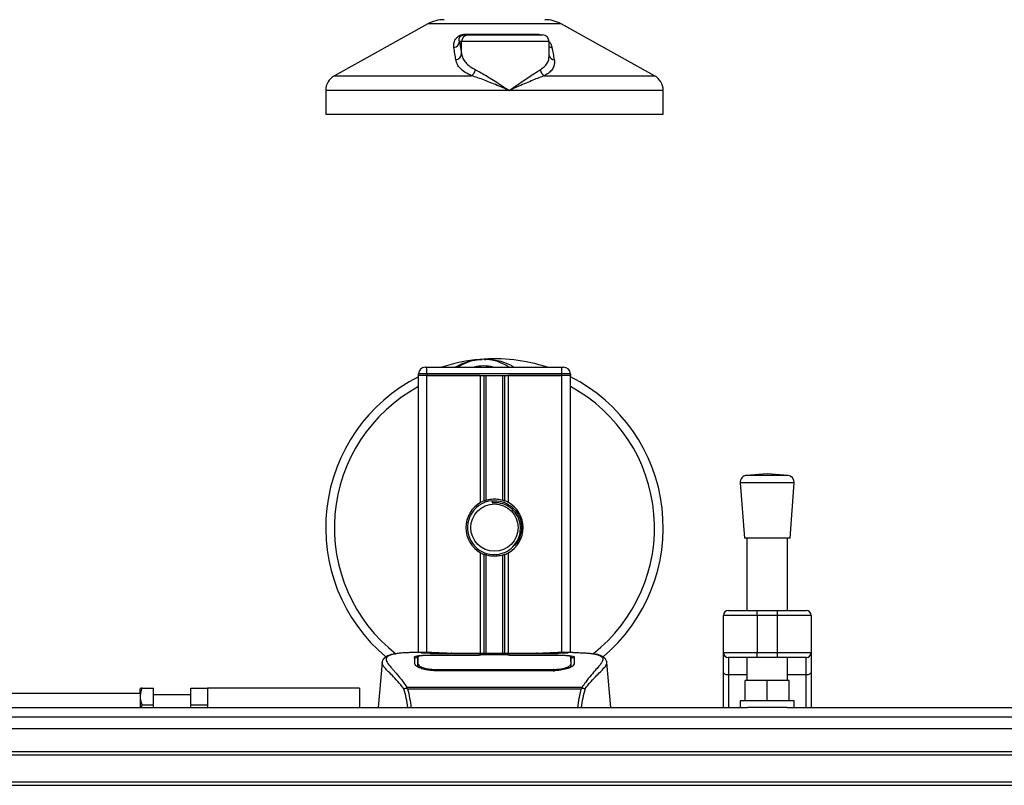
# Model space of a CAD drawing. Header units: millimetres. Extents: x 0 to 420, y 0 to 297.
# Tile 5 of 64: x 90 to 132, y 119 to 151. Entities that reach past the tile are written whole.
import ezdxf

# ---------------------------------------------------------------- set-up
doc = ezdxf.new("R2010")
doc.units = ezdxf.units.MM

msp = doc.modelspace()

# ---------------------------------------------------------------- linework, layer by layer
at = {"color": 7, "linetype": 'Continuous', "lineweight": 25}
for p, q in [((107.4602, 151.3021), (103.504, 149.1109)), ((107.4708, 151.3021), (107.4602, 151.3021)), ((113.1126, 151.3021), (107.4708, 151.3021)), ((117.0688, 149.1109), (113.1126, 151.3021)), ((109.0131, 150.8376), (109.1779, 150.8376)), ((109.0603, 150.8734), (112.0788, 150.8734)), ((109.1779, 150.8376), (112.3184, 150.8376)), ((108.8037, 150.5515), (108.8929, 150.0318)), ((108.8929, 150.5515), (108.8037, 150.5515)), ((108.8929, 150.0318), (108.8929, 150.5515)), ((112.6045, 150.5515), (108.8929, 150.5515)), ((112.6045, 149.9389), (112.6045, 150.5515)), ((103.504, 149.1109), (109.3109, 149.1109)), ((112.4067, 149.1109), (117.0688, 149.1109)), ((103.1353, 148.4854), (103.1353, 147.4766)), ((110.9064, 148.4854), (103.1353, 148.4854)), ((117.4374, 148.4854), (110.9064, 148.4854)), ((117.4374, 147.4766), (117.4374, 148.4854)), ((103.1353, 147.4766), (103.1622, 147.4766)), ((103.1622, 147.4766), (117.4374, 147.4766)), ((107.4259, 136.4803), (107.0684, 136.4803)), ((107.0684, 136.4088), (107.0684, 136.4803)), ((107.3544, 136.7663), (107.4259, 136.7663)), ((107.4259, 136.4803), (107.4259, 136.7663)), ((107.4259, 136.7663), (113.1468, 136.7663)), ((107.4259, 136.4803), (107.4259, 136.4088)), ((113.1468, 136.4803), (107.4259, 136.4803)), ((113.1468, 136.7663), (113.2183, 136.7663)), ((113.1468, 136.4803), (113.1468, 136.7663)), ((113.5043, 136.4803), (113.1468, 136.4803)), ((113.1468, 136.4088), (113.1468, 136.4803)), ((113.5043, 136.4803), (113.5043, 136.4088)), ((107.4259, 136.4088), (107.0684, 136.4088)), ((107.0684, 124.6811), (107.0684, 136.4088)), ((107.4259, 136.4088), (107.0684, 136.4088)), ((107.4259, 136.4088), (113.1468, 136.4088)), ((109.6928, 136.4088), (107.4259, 136.4088)), ((107.4259, 124.6811), (107.4259, 136.4088)), ((109.6928, 131.0338), (109.6928, 136.4088)), ((109.8479, 131.1067), (109.8479, 136.4088)), ((109.93, 131.1351), (109.93, 136.4088)), ((110.6428, 131.1351), (110.6428, 136.4088)), ((110.7249, 131.1067), (110.7249, 136.4088)), ((110.8799, 131.0338), (110.8799, 136.4088)), ((113.1468, 136.4088), (110.8799, 136.4088)), ((113.5043, 136.4088), (113.1468, 136.4088)), ((113.5043, 136.4088), (113.1468, 136.4088)), ((113.1468, 124.6811), (113.1468, 136.4088)), ((113.5043, 124.6811), (113.5043, 136.4088)), ((120.7013, 131.8767), (120.8801, 129.5335)), ((122.9896, 131.8767), (120.7013, 131.8767)), ((121.8455, 132.2509), (120.9648, 132.1837)), ((122.7262, 132.1837), (120.9648, 132.1837)), ((122.7262, 132.1837), (121.8455, 132.2509)), ((122.8109, 129.5335), (122.9896, 131.8767)), ((110.1872, 131.1127), (110.195, 131.0224)), ((122.8109, 129.5335), (120.8801, 129.5335)), ((120.9873, 129.5335), (120.9873, 126.4688)), ((122.7036, 126.4688), (122.7036, 129.5335)), ((109.6928, 124.6423), (109.6928, 128.9119)), ((109.8479, 124.6423), (109.8479, 128.839)), ((109.93, 124.6423), (109.93, 128.8106)), ((110.6428, 124.6423), (110.6428, 128.8106)), ((110.7249, 124.6423), (110.7249, 128.839)), ((110.8799, 124.6423), (110.8799, 128.9119)), ((120.2007, 126.4688), (121.4164, 126.4688)), ((121.4164, 126.2543), (121.4164, 126.4688)), ((121.4164, 126.4688), (122.2745, 126.4688)), ((122.2745, 126.2543), (122.2745, 126.4688)), ((122.2745, 126.4688), (123.4902, 126.4688)), ((121.4164, 126.2543), (119.9862, 126.2543)), ((119.9862, 124.6811), (119.9862, 126.2543)), ((122.2745, 126.2543), (121.4164, 126.2543)), ((121.4164, 126.2543), (121.4164, 124.6811)), ((123.7047, 126.2543), (122.2745, 126.2543)), ((122.2745, 124.6811), (122.2745, 126.2543)), ((123.7047, 126.2543), (123.7047, 124.6811)), ((107.6333, 124.6811), (106.9656, 124.6811)), ((109.7142, 124.5669), (107.7599, 124.5672)), ((107.7835, 124.5785), (109.6428, 124.5785)), ((107.7835, 124.5672), (107.7835, 124.5785)), ((112.4324, 124.6423), (108.1403, 124.6423)), ((112.4323, 124.6422), (108.1404, 124.6422)), ((109.6428, 124.6045), (110.93, 124.6045)), ((109.6428, 124.6045), (109.6428, 124.5785)), ((109.6428, 124.5785), (109.6428, 124.5669)), ((109.7142, 124.5669), (109.7142, 124.5942)), ((110.8583, 124.5942), (109.7142, 124.5942)), ((110.8583, 124.5669), (110.8583, 124.5942)), ((110.8583, 124.5942), (110.8583, 124.5669)), ((110.93, 124.6045), (110.93, 124.5785)), ((110.93, 124.5785), (112.7892, 124.5785)), ((110.93, 124.5785), (110.93, 124.5669)), ((112.7892, 124.5672), (112.7892, 124.5785)), ((113.6076, 124.6811), (112.952, 124.6811)), ((113.3598, 124.6721), (113.333, 124.6693)), ((113.5299, 124.2572), (113.5285, 124.5002)), ((119.9862, 124.6811), (121.4164, 124.6811)), ((119.9862, 123.8577), (119.9862, 124.6811)), ((121.4164, 124.4665), (120.2007, 124.4665)), ((120.2007, 124.4665), (120.2007, 123.7347)), ((120.9873, 124.4665), (120.9873, 123.4955)), ((121.4164, 124.6811), (122.2745, 124.6811)), ((121.4164, 124.4665), (121.4164, 124.6811)), ((122.2745, 124.4665), (121.4164, 124.4665)), ((122.2745, 124.6811), (123.7047, 124.6811)), ((122.2745, 124.4665), (122.2745, 124.6811)), ((123.4902, 124.4665), (122.2745, 124.4665)), ((122.7036, 123.4955), (122.7036, 124.4665)), ((123.4902, 123.7347), (123.4902, 124.4665)), ((123.7047, 124.6811), (123.7047, 123.8577)), ((105.5254, 124.2611), (105.3583, 122.3513)), ((105.5251, 124.2554), (105.5279, 124.2608)), ((107.0429, 124.2616), (107.0427, 124.2428)), ((107.7672, 123.9678), (107.7659, 123.9139)), ((112.7874, 123.9678), (112.7879, 123.9678)), ((113.523, 124.1903), (113.5254, 124.093)), ((113.5306, 124.1553), (113.5299, 124.2572)), ((115.0476, 124.2554), (115.0448, 124.2608)), ((115.2144, 122.3513), (115.0473, 124.2611)), ((112.7892, 123.9126), (107.7835, 123.9126)), ((119.9862, 122.3513), (119.9862, 123.8577)), ((120.9873, 123.7347), (120.2007, 123.7347)), ((120.2007, 123.7347), (120.2007, 122.3513)), ((123.4902, 123.7347), (122.7036, 123.7347)), ((123.4902, 122.3513), (123.4902, 123.7347)), ((123.7047, 123.8577), (123.7047, 122.3513)), ((95.2883, 123.1793), (95.2692, 123.1461)), ((95.2692, 122.9648), (95.2692, 123.1461)), ((95.3522, 123.1793), (95.8412, 123.1793)), ((95.8412, 122.4642), (95.8412, 123.1793)), ((97.4145, 122.4642), (97.4145, 123.1793)), ((97.4145, 123.1793), (98.1296, 123.1793)), ((104.5655, 123.1793), (98.1296, 123.1793)), ((98.1296, 123.1793), (98.1296, 122.3513)), ((104.5655, 123.1793), (104.5655, 122.3513)), ((106.5571, 123.1805), (106.5729, 123.2175)), ((106.5729, 123.2175), (114.0017, 123.2175)), ((113.964, 123.1374), (106.6085, 123.1374)), ((114.0017, 123.2175), (114.0152, 123.181)), ((120.9158, 122.6373), (120.9158, 123.4955)), ((121.8455, 123.4955), (120.9158, 123.4955)), ((121.8455, 122.6373), (121.8455, 123.4955)), ((122.7751, 123.4955), (121.8455, 123.4955)), ((122.7751, 122.6373), (122.7751, 123.4955)), ((73.1009, 122.9648), (95.2692, 122.9648)), ((95.2692, 122.9648), (95.2692, 122.3513)), ((97.4145, 122.8933), (95.8412, 122.8933)), ((68.8103, 122.3513), (121.008, 122.3513)), ((95.3306, 122.3513), (95.3522, 122.4642)), ((95.3522, 122.4642), (95.8412, 122.4642)), ((95.8412, 122.3513), (95.8412, 122.4642)), ((97.4145, 122.4642), (98.1296, 122.4642)), ((97.4145, 122.3513), (97.4145, 122.4642)), ((120.7013, 122.6373), (120.7013, 122.3513)), ((122.9896, 122.6373), (120.7013, 122.6373)), ((122.6829, 122.3513), (121.008, 122.3513)), ((122.6829, 122.3513), (156.7633, 122.3513)), ((122.9896, 122.3513), (122.9896, 122.6373)), ((68.8103, 121.9596), (211.8313, 121.9596)), ((68.8103, 120.492), (211.8313, 120.492)), ((68.8103, 120.349), (211.8313, 120.349)), ((68.8103, 119.2048), (211.8313, 119.2048)), ((68.8103, 119.0618), (211.8313, 119.0618))]:
    msp.add_line(p, q, dxfattribs=at)
at = {"color": 7, "linetype": 'Continuous'}
msp.add_line((74.5311, 121.4631), (206.1105, 121.4631), dxfattribs=at)
at = {"color": 7, "linetype": 'Continuous', "lineweight": 25, "flags": 128}
for points in [[(112.8128, 124.5672), (111.8672, 124.567), (110.8583, 124.5669)], [(112.8055, 123.9678), (112.7892, 123.9678), (112.7879, 123.9678)], [(120.2007, 123.7347), (120.1589, 123.737), (120.1186, 123.744), (120.0815, 123.7554), (120.049, 123.7707), (120.0223, 123.7894), (120.0025, 123.8106), (119.9903, 123.8337), (119.9862, 123.8577)], [(123.7047, 123.8577), (123.7006, 123.8337), (123.6884, 123.8106), (123.6686, 123.7894), (123.6419, 123.7707), (123.6094, 123.7554), (123.5723, 123.744), (123.5321, 123.737), (123.4902, 123.7347)]]:
    msp.add_lwpolyline(points, dxfattribs=at)
at = {"color": 7, "linetype": 'Continuous', "lineweight": 25}
msp.add_circle((110.2864, 129.9728), 1.0011, dxfattribs=at)
for centre, radius, start, end in [((108.1531, 150.0509), 1.4302, 90, 118.97971), ((112.4196, 150.0509), 1.4302, 61.02029, 90), ((109.1784, 150.5521), 0.2855, 90.1083, 180.10789), ((109.004, 150.8986), 0.0617, 278.49257, 335.89592), ((112.1531, 150.9321), 0.0947, 218.34182, 266.79191), ((112.3184, 150.5515), 0.286, 0, 90), ((108.5261, 150.5765), 0.2787, 279.07467, 354.85539), ((112.7753, 150.5807), 0.2848, 233.12971, 258.87121), ((108.6149, 150.0588), 0.2793, 276.94193, 354.44804), ((112.8507, 150.0358), 0.2562, 196.03358, 262.99521), ((103.8504, 148.4854), 0.7151, 118.97971, 180), ((109.1073, 149.4381), 0.3853, 301.89425, 348.4889), ((112.5701, 149.4238), 0.3529, 190.22117, 242.43176), ((116.7223, 148.4854), 0.7151, 0, 61.02029), ((110.2864, 129.9728), 7.1511, 94.97424, 108.19487), ((109.8275, 135.2447), 1.8593, 54.9261, 125.0739), ((110.2864, 129.9728), 7.1511, 71.80513, 94.97424), ((107.3544, 136.4803), 0.286, 90, 180), ((109.8275, 135.2447), 1.5732, 75.28779, 104.71221), ((113.2183, 136.4803), 0.286, 0, 90), ((110.2864, 129.9728), 7.1511, 116.74368, 229.98477), ((110.2864, 129.9728), 7.1511, 310.04684, 63.25632), ((110.2864, 129.9728), 6.7824, 118.32409, 232.13734), ((110.2864, 129.9728), 6.7824, 308.04707, 61.67591), ((120.9865, 131.8985), 0.286, 94.36291, 184.36291), ((122.7044, 131.8985), 0.286, 355.63709, 85.63709), ((110.2864, 129.9728), 1.2157, 119.22466, 240.77534), ((110.2864, 129.9728), 1.1442, 94.97424, 274.97424), ((110.2864, 129.9728), 1.2157, 111.14341, 119.22466), ((110.2864, 129.9728), 1.2157, 60.77534, 68.85659), ((110.2864, 129.9728), 1.2157, 299.22466, 60.77534), ((110.2864, 129.9728), 1.2157, 240.77534, 248.85659), ((110.2864, 129.9728), 1.2157, 291.14341, 299.22466), ((120.2007, 126.2543), 0.2145, 90, 180), ((123.4902, 126.2543), 0.2145, 0, 90), ((120.2007, 124.6811), 0.2145, 180, 270), ((123.4902, 124.6811), 0.2145, 270, 0)]:
    msp.add_arc(centre, radius, start, end, dxfattribs=at)
for points, knots in [([(108.57, 150.3013), (108.5654, 150.3582), (108.556, 150.4718), (108.6117, 150.624), (108.7018, 150.7374), (108.7877, 150.8023), (108.8754, 150.8442), (108.9656, 150.8679), (109.0279, 150.8732), (109.0575, 150.8734), (109.0603, 150.8734)], [0, 0, 0, 0, 0.2791688, 0.5566156, 0.6991027, 0.7915598, 0.8614835, 0.9308082, 0.9932657, 1, 1, 1, 1]), ([(108.8037, 150.5515), (108.7964, 150.5791), (108.7817, 150.6347), (108.7931, 150.709), (108.8303, 150.7669), (108.8669, 150.798), (108.8981, 150.8144), (108.921, 150.8234), (108.9417, 150.8296), (108.9697, 150.835), (108.9912, 150.8371), (109.0065, 150.8375), (109.0116, 150.8376), (109.0131, 150.8376)], [0, 0, 0, 0, 0.3126385, 0.6283409, 0.7723225, 0.8532102, 0.8895986, 0.904004, 0.9304919, 0.9491875, 0.9821779, 0.994635, 1, 1, 1, 1]), ([(112.0788, 150.8734), (112.1082, 150.8719), (112.1675, 150.8688), (112.2525, 150.8462), (112.2968, 150.8253), (112.3126, 150.8179)], [0, 0, 0, 0, 0.38733, 0.7811573, 1, 1, 1, 1]), ([(108.6487, 149.7816), (108.6355, 149.8687), (108.6089, 150.0437), (108.583, 150.2152), (108.57, 150.3013)], [0, 0, 0, 0, 0.497852, 1, 1, 1, 1]), ([(112.6133, 150.5502), (112.6269, 150.5311), (112.671, 150.4688), (112.7, 150.3863), (112.715, 150.3235), (112.7204, 150.3013)], [0, 0, 0, 0, 0.2227088, 0.7244469, 1, 1, 1, 1]), ([(112.7204, 150.3013), (112.7371, 150.2159), (112.7706, 150.0445), (112.8031, 149.8695), (112.8194, 149.7816)], [0, 0, 0, 0, 0.4978543, 1, 1, 1, 1]), ([(108.8929, 150.0318), (108.9078, 149.9685), (108.9378, 149.8402), (109.059, 149.6637), (109.2342, 149.4992), (109.4004, 149.4077), (109.4849, 149.3612)], [0, 0, 0, 0, 0.2465936, 0.4996913, 0.7457356, 1, 1, 1, 1]), ([(112.2227, 149.3612), (112.2845, 149.4027), (112.4098, 149.487), (112.5276, 149.6365), (112.596, 149.7874), (112.5987, 149.8923), (112.5999, 149.9389)], [0, 0, 0, 0, 0.25992604, 0.52767011, 0.78990704, 1, 1, 1, 1]), ([(109.3109, 149.1109), (109.2188, 149.1557), (109.0315, 149.2469), (108.8354, 149.4097), (108.6979, 149.5881), (108.6653, 149.7165), (108.6487, 149.7816)], [0, 0, 0, 0, 0.2463531, 0.5014676, 0.7472632, 1, 1, 1, 1]), ([(112.8194, 149.7816), (112.8223, 149.7634), (112.8344, 149.6855), (112.8239, 149.551), (112.7505, 149.3885), (112.6177, 149.238), (112.4777, 149.1537), (112.4067, 149.1109)], [0, 0, 0, 0, 0.0699949, 0.2998887, 0.53536, 0.7642956, 1, 1, 1, 1]), ([(110.9064, 148.4854), (110.9052, 148.4859), (110.7639, 148.5466), (110.4131, 148.6963), (109.9659, 148.879), (109.5777, 149.0255), (109.3998, 149.0825), (109.3109, 149.1109)], [0, 0, 0, 0, 0.0022151, 0.2580941, 0.6355, 0.8178206, 1, 1, 1, 1]), ([(109.4849, 149.3612), (109.5607, 149.3218), (109.7145, 149.242), (109.9706, 149.0894), (110.2415, 148.9208), (110.5543, 148.719), (110.778, 148.5711), (110.9053, 148.4861), (110.9064, 148.4854)], [0, 0, 0, 0, 0.17909379, 0.36329072, 0.55050865, 0.74136446, 0.99775371, 1, 1, 1, 1]), ([(110.9064, 148.4854), (110.9075, 148.4861), (111.0348, 148.5711), (111.2536, 148.7184), (111.5511, 148.9203), (111.7997, 149.0882), (112.0287, 149.2415), (112.1581, 149.3213), (112.2227, 149.3612)], [0, 0, 0, 0, 0.0022463, 0.2586377, 0.4477168, 0.6367116, 0.818473, 1, 1, 1, 1]), ([(112.4067, 149.1109), (112.3297, 149.0827), (112.1741, 149.0257), (111.8196, 148.8795), (111.3946, 148.6963), (111.0489, 148.5466), (110.9076, 148.4859), (110.9064, 148.4854)], [0, 0, 0, 0, 0.1804148, 0.3645009, 0.7419063, 0.9977849, 1, 1, 1, 1]), ([(108.6283, 136.7663), (108.6399, 136.774), (108.8299, 136.8992), (109.1801, 137.021), (109.5238, 137.0845), (109.6651, 137.0968), (109.6663, 137.0969)], [0, 0, 0, 0, 0.0372985, 0.6090204, 0.9966445, 1, 1, 1, 1]), ([(109.6663, 137.0969), (109.6675, 137.0971), (109.7002, 137.0999), (109.7331, 137.0986), (109.7648, 137.0974)], [0, 0, 0, 0, 0.0371094, 1, 1, 1, 1]), ([(109.8626, 137.0976), (109.9392, 137.0996), (110.2234, 137.107), (110.6052, 137.0122), (110.9467, 136.8772), (111.08, 136.7942), (111.1248, 136.7663)], [0, 0, 0, 0, 0.1764017, 0.6550338, 0.8840221, 1, 1, 1, 1]), ([(109.8479, 131.1067), (109.8508, 131.1078), (109.8597, 131.1112), (109.8785, 131.1181), (109.9034, 131.1267), (109.9209, 131.1323), (109.9293, 131.1349), (109.93, 131.1351)], [0, 0, 0, 0, 0.1327918, 0.4032892, 0.687946, 0.9762421, 1, 1, 1, 1]), ([(109.93, 131.1351), (109.9637, 131.1445), (110.0784, 131.1766), (110.2887, 131.1973), (110.4999, 131.1747), (110.6058, 131.1453), (110.6428, 131.1351)], [0, 0, 0, 0, 0.1531623, 0.5206118, 0.8327639, 1, 1, 1, 1]), ([(110.1872, 131.1127), (110.3319, 131.1093), (110.6254, 131.1026), (111.018, 130.8867), (111.3051, 130.5519), (111.4494, 130.13), (111.4193, 129.6929), (111.2803, 129.3459), (111.1183, 129.2087), (111.0646, 129.1633)], [0, 0, 0, 0, 0.1532567, 0.3107756, 0.4622177, 0.6175597, 0.7743655, 0.9251844, 1, 1, 1, 1]), ([(110.3856, 128.833), (110.5104, 128.8593), (110.7601, 128.9119), (111.0746, 129.1424), (111.2988, 129.4554), (111.4038, 129.8251), (111.3784, 130.2041), (111.2304, 130.5502), (110.9772, 130.8253), (110.6497, 130.996), (110.3758, 131.0377), (110.2258, 131.025), (110.195, 131.0224)], [0, 0, 0, 0, 0.110299, 0.220598, 0.3308969, 0.4412694, 0.5489386, 0.6562871, 0.7636969, 0.8686492, 0.9730473, 1, 1, 1, 1]), ([(110.6428, 131.1351), (110.647, 131.1338), (110.6589, 131.1301), (110.6802, 131.123), (110.7049, 131.1143), (110.7182, 131.1092), (110.7249, 131.1067)], [0, 0, 0, 0, 0.1555726, 0.4297838, 0.7145238, 1, 1, 1, 1]), ([(109.93, 128.8106), (109.9281, 128.8111), (109.919, 128.814), (109.9006, 128.8199), (109.8759, 128.8284), (109.8582, 128.835), (109.8499, 128.8382), (109.8479, 128.839)], [0, 0, 0, 0, 0.0676886, 0.3379952, 0.6196133, 0.9079639, 1, 1, 1, 1]), ([(110.6428, 128.8106), (110.5707, 128.7924), (110.424, 128.7553), (110.1805, 128.7543), (110.0173, 128.7846), (109.9406, 128.8074), (109.93, 128.8106)], [0, 0, 0, 0, 0.3176316, 0.645872, 0.9510876, 1, 1, 1, 1]), ([(110.7249, 128.839), (110.7236, 128.8385), (110.7167, 128.8358), (110.7011, 128.83), (110.6768, 128.8215), (110.6565, 128.8148), (110.6457, 128.8115), (110.6428, 128.8106)], [0, 0, 0, 0, 0.05704611, 0.3223495, 0.60367528, 0.89214027, 1, 1, 1, 1]), ([(105.9919, 124.6134), (105.9629, 124.6079), (105.8889, 124.5939), (105.8042, 124.5651), (105.7346, 124.5335), (105.6922, 124.5081), (105.6626, 124.4859), (105.6419, 124.4675), (105.6271, 124.453), (105.6172, 124.4432), (105.6105, 124.4367), (105.6075, 124.4339), (105.6058, 124.4324), (105.6045, 124.4313), (105.6036, 124.4305), (105.6028, 124.4298), (105.6016, 124.4288), (105.6002, 124.4277), (105.598, 124.4258), (105.5957, 124.424), (105.5927, 124.4218), (105.5886, 124.4183), (105.5867, 124.4167), (105.5814, 124.4094), (105.5797, 124.407), (105.5785, 124.4052), (105.5773, 124.4033), (105.5754, 124.4005), (105.5717, 124.3944), (105.567, 124.3865), (105.5512, 124.3581), (105.5349, 124.3195), (105.5289, 124.283), (105.5255, 124.2618)], [0, 0, 0, 0, 0.1334619, 0.3401696, 0.4616095, 0.5573078, 0.6299224, 0.6821773, 0.716929, 0.7371149, 0.7427217, 0.7446041, 0.7459796, 0.7465198, 0.7469929, 0.7474317, 0.7478715, 0.7488637, 0.7501165, 0.7539733, 0.7590859, 0.7686263, 0.7882109, 0.7909476, 0.7919756, 0.7928691, 0.7937356, 0.7946844, 0.7971036, 0.8047367, 0.8162438, 0.8937167, 1, 1, 1, 1]), ([(106.04, 124.6202), (106.012, 124.6144), (105.9522, 124.6021), (105.8449, 124.5686), (105.7387, 124.5131), (105.6824, 124.4175), (105.7083, 124.3128), (105.7702, 124.2149), (105.8253, 124.143), (105.8964, 124.0588), (105.9804, 123.9645), (106.0796, 123.8543), (106.1894, 123.7276), (106.3088, 123.5803), (106.438, 123.4143), (106.5257, 123.2863), (106.5729, 123.2175)], [0, 0, 0, 0, 0.06157012, 0.13151171, 0.27071941, 0.40337504, 0.53510625, 0.58328098, 0.63315897, 0.68442904, 0.73675836, 0.78384784, 0.83893216, 0.89157329, 0.94168727, 1, 1, 1, 1]), ([(106.9656, 124.6809), (106.9581, 124.681), (106.9302, 124.6811), (106.8761, 124.6809), (106.81, 124.6804), (106.7443, 124.6795), (106.6791, 124.6781), (106.6107, 124.6761), (106.5364, 124.6731), (106.446, 124.6684), (106.3499, 124.6615), (106.2505, 124.6521), (106.1548, 124.6404), (106.0841, 124.6302), (106.047, 124.6218), (106.04, 124.6202)], [0, 0, 0, 0, 0.0276269, 0.1023962, 0.1794566, 0.2499416, 0.3170244, 0.3896542, 0.4678226, 0.551487, 0.6718245, 0.7673734, 0.8639861, 0.9742743, 1, 1, 1, 1]), ([(106.9033, 124.4986), (106.9128, 124.5091), (106.9317, 124.5303), (107.0833, 124.5537), (107.307, 124.5697), (107.5548, 124.5774), (107.7185, 124.5782), (107.7835, 124.5785)], [0, 0, 0, 0, 0.2152168, 0.4304623, 0.6450993, 0.8590403, 1, 1, 1, 1]), ([(106.9111, 124.2021), (106.9094, 124.266), (106.9069, 124.362), (106.9047, 124.4471), (106.9038, 124.4814), (106.9033, 124.4986)], [0, 0, 0, 0, 0.4985836, 0.7491897, 1, 1, 1, 1]), ([(107.0594, 124.4756), (107.0525, 124.475), (106.9789, 124.4683), (106.9218, 124.4515), (106.9091, 124.4338), (106.9039, 124.4266)], [0, 0, 0, 0, 0.05806788, 0.61890898, 1, 1, 1, 1]), ([(107.0242, 124.4266), (107.0248, 124.392), (107.026, 124.3225), (107.0282, 124.1932), (107.0294, 124.1284)], [0, 0, 0, 0, 0.4989399, 1, 1, 1, 1]), ([(107.0443, 124.5002), (107.0443, 124.4995), (107.0439, 124.42), (107.0433, 124.3405), (107.0428, 124.2616)], [0, 0, 0, 0, 0.0082727, 1, 1, 1, 1]), ([(107.0443, 124.5), (107.0439, 124.4243), (107.0434, 124.3448), (107.0429, 124.2654), (107.0429, 124.2616)], [0, 0, 0, 0, 0.9526401, 1, 1, 1, 1]), ([(107.7599, 124.5672), (107.6798, 124.5666), (107.5195, 124.5654), (107.3058, 124.5555), (107.1441, 124.5398), (107.0568, 124.5205), (107.0479, 124.5059), (107.0443, 124.5)], [0, 0, 0, 0, 0.212876, 0.4257362, 0.6390345, 0.8533124, 1, 1, 1, 1]), ([(107.0497, 124.1903), (107.0496, 124.1942), (107.0484, 124.2652), (107.0468, 124.3544), (107.0453, 124.4426), (107.0446, 124.4816), (107.0443, 124.4995), (107.0443, 124.5)], [0, 0, 0, 0, 0.0254662, 0.4713629, 0.7317873, 0.9924644, 1, 1, 1, 1]), ([(108.1404, 124.6422), (108.092, 124.6423), (107.9357, 124.6426), (107.6797, 124.6458), (107.4185, 124.6524), (107.2408, 124.6601), (107.1573, 124.6672), (107.1944, 124.6705), (107.2129, 124.6721)], [0, 0, 0, 0, 0.08215471, 0.26513997, 0.44867114, 0.63249904, 0.81630092, 1, 1, 1, 1]), ([(107.2995, 124.6581), (107.2742, 124.6593), (107.2335, 124.6613), (107.2075, 124.6642), (107.2101, 124.6637), (107.2108, 124.6636)], [0, 0, 0, 0, 0.5506016, 0.8850153, 1, 1, 1, 1]), ([(107.2129, 124.6721), (107.3676, 124.6763), (107.6245, 124.6831), (108.0171, 124.6781), (108.2768, 124.6693), (108.4284, 124.6557), (108.4587, 124.6529)], [0, 0, 0, 0, 0.3015218, 0.5010473, 0.9002301, 1, 1, 1, 1]), ([(107.2677, 124.6599), (107.267, 124.6603), (107.2584, 124.6652), (107.2398, 124.6701), (107.2219, 124.6715), (107.2129, 124.6721)], [0, 0, 0, 0, 0.0444331, 0.5222165, 1, 1, 1, 1]), ([(108.1404, 124.6424), (108.0775, 124.6425), (107.9459, 124.6427), (107.7536, 124.645), (107.5726, 124.6485), (107.4225, 124.6529), (107.3298, 124.6563), (107.3021, 124.6579), (107.2995, 124.6581)], [0, 0, 0, 0, 0.1818971, 0.3806132, 0.5809385, 0.7803573, 0.9796755, 1, 1, 1, 1]), ([(108.5124, 124.6423), (108.5038, 124.6454), (108.4864, 124.6516), (108.468, 124.6525), (108.4587, 124.6529)], [0, 0, 0, 0, 0.4952474, 1, 1, 1, 1]), ([(112.114, 124.6529), (112.1047, 124.6525), (112.0863, 124.6516), (112.0689, 124.6454), (112.0604, 124.6423)], [0, 0, 0, 0, 0.5047656, 1, 1, 1, 1]), ([(112.114, 124.6529), (112.2094, 124.6604), (112.3681, 124.6727), (112.7241, 124.6808), (113.0455, 124.6852), (113.3074, 124.6743), (113.3598, 124.6721)], [0, 0, 0, 0, 0.3014378, 0.5009532, 0.9001401, 1, 1, 1, 1]), ([(113.3278, 124.6613), (113.3044, 124.6598), (113.2454, 124.6558), (113.0411, 124.6492), (112.7568, 124.6434), (112.5404, 124.6426), (112.4323, 124.6422)], [0, 0, 0, 0, 0.179813, 0.4537832, 0.7270037, 1, 1, 1, 1]), ([(112.7892, 124.5785), (112.888, 124.5778), (113.0855, 124.5765), (113.3488, 124.5651), (113.5478, 124.5467), (113.6545, 124.5236), (113.6651, 124.5058), (113.6694, 124.4986)], [0, 0, 0, 0, 0.2134118, 0.4268173, 0.6404853, 0.8545743, 1, 1, 1, 1]), ([(113.5284, 124.5), (113.5206, 124.5087), (113.505, 124.526), (113.381, 124.5458), (113.1983, 124.5595), (112.9971, 124.5663), (112.8648, 124.5669), (112.8128, 124.5672)], [0, 0, 0, 0, 0.2161227, 0.4322836, 0.6474825, 0.8614599, 1, 1, 1, 1]), ([(113.3598, 124.6721), (113.3704, 124.6714), (113.404, 124.6691), (113.404, 124.6655), (113.3433, 124.6622), (113.3278, 124.6613)], [0, 0, 0, 0, 0.2554048, 0.808946, 1, 1, 1, 1]), ([(113.3647, 124.6641), (113.3647, 124.6641), (113.3668, 124.6644), (113.357, 124.6629), (113.3383, 124.6618), (113.3278, 124.6611)], [0, 0, 0, 0, 0.0062608, 0.4432751, 1, 1, 1, 1]), ([(113.5284, 124.5), (113.5284, 124.4995), (113.5279, 124.4691), (113.5269, 124.4129), (113.5251, 124.3094), (113.5238, 124.2371), (113.5231, 124.1942), (113.523, 124.1903)], [0, 0, 0, 0, 0.0075194, 0.4566651, 0.7153557, 0.9745252, 1, 1, 1, 1]), ([(113.5299, 124.2572), (113.5299, 124.2608), (113.5296, 124.3011), (113.5291, 124.382), (113.5286, 124.4593), (113.5284, 124.5)], [0, 0, 0, 0, 0.0448044, 0.4976401, 1, 1, 1, 1]), ([(113.6688, 124.4266), (113.6642, 124.4376), (113.658, 124.4524), (113.5882, 124.4626), (113.5703, 124.4652)], [0, 0, 0, 0, 0.7429698, 1, 1, 1, 1]), ([(113.6076, 124.6809), (113.6216, 124.681), (113.7013, 124.6812), (113.871, 124.6796), (114.0549, 124.673), (114.1913, 124.6638), (114.2602, 124.658), (114.3249, 124.6516), (114.3811, 124.645), (114.4363, 124.6376), (114.4852, 124.6297), (114.5224, 124.6231), (114.5409, 124.6191), (114.5432, 124.6186)], [0, 0, 0, 0, 0.048815, 0.2789226, 0.5451553, 0.6271738, 0.6983433, 0.7585814, 0.8284044, 0.87365, 0.9338927, 0.9917822, 1, 1, 1, 1]), ([(113.6694, 124.4986), (113.669, 124.4815), (113.6679, 124.4387), (113.6656, 124.3502), (113.663, 124.2515), (113.6617, 124.2021)], [0, 0, 0, 0, 0.249392, 0.6241438, 1, 1, 1, 1]), ([(114.5432, 124.6186), (114.5565, 124.6158), (114.5848, 124.6099), (114.625, 124.5996), (114.6637, 124.5884), (114.7277, 124.5666), (114.8028, 124.5301), (114.8669, 124.4667), (114.8844, 124.3861), (114.8496, 124.2809), (114.753, 124.1457), (114.5968, 123.9693), (114.3851, 123.7331), (114.1995, 123.5017), (114.0705, 123.3213), (114.0241, 123.2513), (114.0017, 123.2175)], [0, 0, 0, 0, 0.0296941, 0.0630559, 0.0949277, 0.1253152, 0.2320581, 0.329603, 0.4332765, 0.5320247, 0.6307679, 0.7350702, 0.8379322, 0.9413758, 0.9716506, 1, 1, 1, 1]), ([(115.0472, 124.2618), (115.0438, 124.283), (115.0379, 124.3195), (115.0215, 124.3581), (115.0057, 124.3865), (115.001, 124.3944), (114.9973, 124.4005), (114.9955, 124.4033), (114.9942, 124.4052), (114.993, 124.407), (114.9913, 124.4094), (114.986, 124.4167), (114.984, 124.4184), (114.9792, 124.4224), (114.9758, 124.425), (114.9725, 124.4276), (114.9711, 124.4288), (114.97, 124.4298), (114.9691, 124.4305), (114.9682, 124.4313), (114.9669, 124.4324), (114.9648, 124.4344), (114.962, 124.437), (114.9553, 124.4434), (114.9457, 124.453), (114.9308, 124.4675), (114.9102, 124.4858), (114.8805, 124.5081), (114.8382, 124.5335), (114.7686, 124.565), (114.6887, 124.5925), (114.6201, 124.6056), (114.5964, 124.6101)], [0, 0, 0, 0, 0.1089515, 0.188364, 0.2001573, 0.2079786, 0.2104569, 0.211429, 0.2123171, 0.2132332, 0.2142876, 0.2170951, 0.237184, 0.2493495, 0.2561629, 0.2574491, 0.2584675, 0.2589186, 0.2593681, 0.2598525, 0.2604052, 0.2618126, 0.2649232, 0.2694802, 0.2901573, 0.3257637, 0.3793104, 0.4537257, 0.5518018, 0.6762631, 0.8881219, 1, 1, 1, 1]), ([(106.4456, 123.1432), (106.4028, 123.2), (106.2734, 123.3719), (106.0602, 123.6086), (105.8377, 123.8333), (105.6679, 124.0009), (105.5465, 124.1475), (105.5329, 124.2162), (105.5251, 124.2554)], [0, 0, 0, 0, 0.0842472, 0.2550867, 0.4267255, 0.5979634, 0.7706024, 1, 1, 1, 1]), ([(107.7835, 123.9126), (107.6907, 123.9165), (107.5051, 123.9242), (107.2552, 123.9801), (107.0556, 124.055), (106.933, 124.1342), (106.9177, 124.1814), (106.9111, 124.2021)], [0, 0, 0, 0, 0.1991311, 0.3979316, 0.6058895, 0.8273797, 1, 1, 1, 1]), ([(107.0294, 124.1284), (107.0326, 124.1045), (107.0363, 124.077), (107.0892, 124.0491), (107.0961, 124.0454)], [0, 0, 0, 0, 0.8680111, 1, 1, 1, 1]), ([(107.0427, 124.2428), (107.0425, 124.2112), (107.0422, 124.1568), (107.0415, 124.0988), (107.0413, 124.0745)], [0, 0, 0, 0, 0.5816412, 1, 1, 1, 1]), ([(107.0467, 124.0709), (107.0471, 124.0847), (107.048, 124.1245), (107.0491, 124.1643), (107.0497, 124.1903)], [0, 0, 0, 0, 0.3458763, 1, 1, 1, 1]), ([(107.0497, 124.1903), (107.058, 124.1688), (107.0745, 124.1256), (107.2001, 124.0584), (107.3842, 124.0032), (107.5849, 123.9725), (107.7162, 123.9691), (107.7672, 123.9678)], [0, 0, 0, 0, 0.2177322, 0.4355788, 0.6507548, 0.8640725, 1, 1, 1, 1]), ([(107.7672, 123.9678), (107.7727, 123.9678), (108.345, 123.9661), (110.0184, 123.9681), (111.6864, 123.9679), (112.7874, 123.9678)], [0, 0, 0, 0, 0.0032392, 0.3420114, 1, 1, 1, 1]), ([(113.6617, 124.2021), (113.6506, 124.1747), (113.6284, 124.12), (113.4666, 124.0313), (113.2312, 123.9558), (112.9873, 123.917), (112.8376, 123.9137), (112.7892, 123.9126)], [0, 0, 0, 0, 0.2254673, 0.4508536, 0.6773692, 0.8959117, 1, 1, 1, 1]), ([(112.8055, 123.9678), (112.8857, 123.9709), (113.0462, 123.977), (113.2602, 124.0212), (113.422, 124.0806), (113.5095, 124.1407), (113.5191, 124.1759), (113.523, 124.1903)], [0, 0, 0, 0, 0.2128654, 0.4257218, 0.6387225, 0.8523499, 1, 1, 1, 1]), ([(112.8076, 123.8852), (112.8076, 123.8858), (112.8069, 123.9134), (112.8062, 123.9409), (112.8055, 123.9678)], [0, 0, 0, 0, 0.02342788, 1, 1, 1, 1]), ([(113.4541, 124.0334), (113.4776, 124.047), (113.5336, 124.0794), (113.5398, 124.1104), (113.5434, 124.1284)], [0, 0, 0, 0, 0.419009, 1, 1, 1, 1]), ([(113.5314, 124.0766), (113.5311, 124.0999), (113.5305, 124.1573), (113.5302, 124.2108), (113.53, 124.2426)], [0, 0, 0, 0, 0.405505, 1, 1, 1, 1]), ([(114.1272, 123.1432), (114.1699, 123.2), (114.2993, 123.3719), (114.5126, 123.6086), (114.7351, 123.8333), (114.9048, 124.0009), (115.0263, 124.1475), (115.0399, 124.2162), (115.0476, 124.2554)], [0, 0, 0, 0, 0.0842305, 0.2550732, 0.426715, 0.5979561, 0.7705982, 1, 1, 1, 1]), ([(95.3522, 122.4642), (95.3188, 122.592), (95.2565, 122.8309), (95.3218, 123.0687), (95.3522, 123.1793)], [0, 0, 0, 0, 0.5347163, 1, 1, 1, 1]), ([(95.3522, 123.1793), (95.3428, 123.1793), (95.3046, 123.1793), (95.3028, 123.1793), (95.3015, 123.1793)], [0, 0, 0, 0, 0.2466462, 1, 1, 1, 1]), ([(106.4457, 123.1434), (106.4553, 123.1488), (106.4746, 123.1599), (106.5123, 123.1734), (106.5411, 123.1793), (106.5563, 123.1809), (106.5572, 123.181)], [0, 0, 0, 0, 0.3236146, 0.6535901, 0.9808697, 1, 1, 1, 1]), ([(106.6201, 122.3513), (106.5987, 122.486), (106.555, 122.7607), (106.4826, 123.0142), (106.4457, 123.1434)], [0, 0, 0, 0, 0.49025565, 1, 1, 1, 1]), ([(106.6085, 123.1374), (106.6082, 123.1376), (106.5895, 123.151), (106.5732, 123.1659), (106.5571, 123.1805)], [0, 0, 0, 0, 0.0189016, 1, 1, 1, 1]), ([(106.6085, 123.1374), (106.6372, 123.0105), (106.6943, 122.7573), (106.7374, 122.4903), (106.7437, 122.3519), (106.7437, 122.3513)], [0, 0, 0, 0, 0.4999246, 0.9977533, 1, 1, 1, 1]), ([(113.8269, 122.3513), (113.842, 122.4878), (113.872, 122.7591), (113.9335, 123.0119), (113.964, 123.1374)], [0, 0, 0, 0, 0.5034506, 1, 1, 1, 1]), ([(114.1271, 123.1434), (114.0909, 123.0146), (114.0196, 122.7608), (113.9758, 122.4864), (113.9542, 122.3513)], [0, 0, 0, 0, 0.507285, 1, 1, 1, 1]), ([(114.0157, 123.1806), (113.9992, 123.1664), (113.9824, 123.1519), (113.9644, 123.1376), (113.964, 123.1374)], [0, 0, 0, 0, 0.9812431, 1, 1, 1, 1]), ([(114.0155, 123.181), (114.0163, 123.1809), (114.0316, 123.1793), (114.0604, 123.1735), (114.0981, 123.1599), (114.1175, 123.1489), (114.1271, 123.1434)], [0, 0, 0, 0, 0.0200108, 0.34699568, 0.67667396, 1, 1, 1, 1])]:
    msp.add_open_spline(points, degree=3, knots=knots, dxfattribs=at)

doc.saveas('drawing.dxf')
